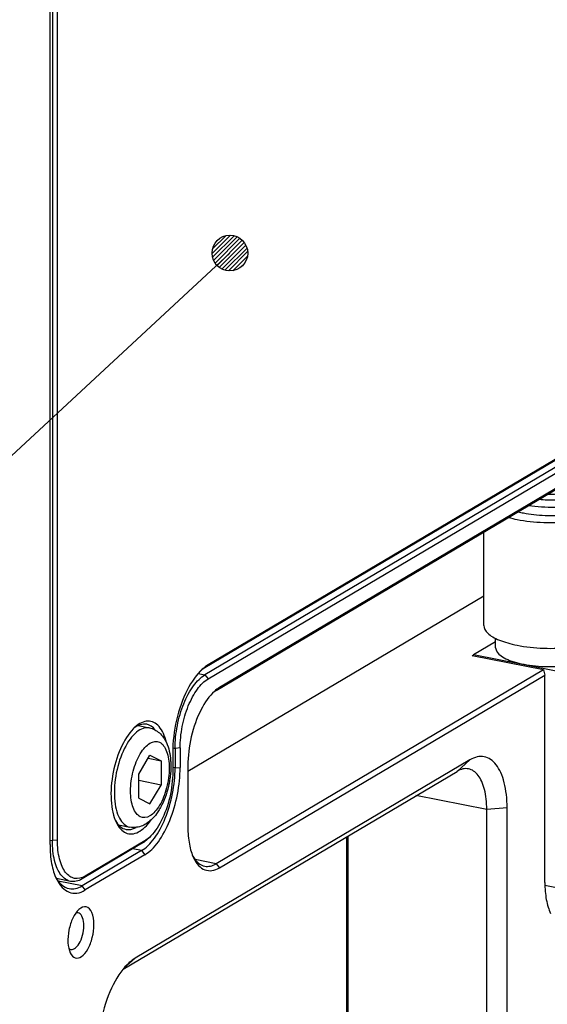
# Model space of a CAD drawing. Extents: x -401 to 590, y -380 to 320.
# Tile 20 of 54: x 431 to 449, y -57 to -24. Entities that reach past the tile are written whole.
import ezdxf

# ---------------------------------------------------------------- set-up
doc = ezdxf.new("R2010")
doc.units = 0
doc.layers.get('0').update_dxf_attribs({"linetype": 'CONTINUOUS'})
doc.layers.add('1', color=7, linetype='CONTINUOUS')

# ---------------------------------------------------------------- blocks, each defined once
blk = doc.blocks.new('E6980-24120__1', base_point=(776.55, -282.69))
at = {"color": 7, "linetype": 'CONTINUOUS'}
for p, q in [((864.218, -103.946), (864.218, -32.623)), ((931.226, -59.005), (874.626, -92.534)), ((874.843, -92.812), (931.443, -59.282)), ((875.396, -93.582), (923.396, -65.147)), ((923.613, -64.954), (875.613, -93.39)), ((873.488, -99.011), (893.38, -87.227)), ((894.18, -90.31), (892.69, -91.193)), ((892.59, -91.252), (892.69, -91.193)), ((897.396, -92.201), (892.59, -91.252)), ((897.396, -92.201), (875.396, -105.234)), ((875.613, -105.512), (897.488, -92.553)), ((897.396, -92.201), (897.488, -92.553)), ((897.488, -106.507), (897.488, -92.553)), ((872.626, -97.478), (872.626, -98.793)), ((872.968, -97.447), (872.968, -98.762)), ((892.448, -98.254), (869.948, -111.583)), ((873.488, -98.642), (873.488, -102.777)), ((869.134, -112.321), (891.582, -99.023)), ((893.582, -188.688), (893.582, -101.597)), ((894.948, -188.562), (894.948, -101.472)), ((884.18, -186.732), (884.18, -103.407)), ((884.272, -186.849), (884.272, -103.353)), ((870.376, -104.355), (866.376, -106.725)), ((870.593, -104.633), (866.593, -107.002))]:
    blk.add_line(p, q, dxfattribs=at)
at = {"color": 3, "linetype": 'CONTINUOUS'}
for p, q in [((874.177, -92.446), (874.626, -92.534)), ((874.626, -92.534), (874.843, -92.812)), ((875.396, -93.582), (875.613, -93.39)), ((872.473, -97.448), (872.626, -97.478)), ((872.968, -97.447), (872.626, -97.478)), ((891.582, -99.023), (892.448, -98.254)), ((872.626, -98.793), (872.468, -98.762)), ((872.626, -98.793), (872.968, -98.762)), ((893.582, -101.597), (888.823, -100.657)), ((894.948, -101.472), (893.582, -101.597)), ((870.376, -104.355), (869.781, -104.238)), ((870.376, -104.355), (870.593, -104.633)), ((875.396, -105.234), (873.967, -104.952)), ((875.396, -105.234), (875.613, -105.512)), ((866.376, -106.725), (864.769, -106.407)), ((866.593, -107.002), (866.376, -106.725)), ((869.948, -111.583), (869.181, -112.263))]:
    blk.add_line(p, q, dxfattribs=at)
at = {"color": 7, "linetype": 'CONTINUOUS'}
for points, knots in [([(872.626, -97.478), (872.626, -96.984), (872.678, -96.465), (872.879, -95.434), (873.026, -94.932), (873.398, -94.014), (873.618, -93.606), (874.103, -92.941), (874.363, -92.69), (874.626, -92.534)], [0, 0, 0, 0, 1, 1, 2, 2, 3, 3, 4, 4, 4, 4]), ([(872.968, -97.447), (872.968, -96.984), (873.016, -96.497), (873.204, -95.53), (873.343, -95.06), (873.691, -94.199), (873.898, -93.817), (874.352, -93.193), (874.596, -92.958), (874.843, -92.812)], [0, 0, 0, 0, 1, 1, 2, 2, 3, 3, 4, 4, 4, 4]), ([(875.267, -93.647), (874.937, -93.945), (874.626, -94.376), (874.087, -95.437), (873.868, -96.051), (873.566, -97.349), (873.488, -98.015), (873.488, -98.642)], [0, 0, 0, 0, 1, 1, 2, 2, 3, 3, 3, 3]), ([(894.948, -101.472), (894.948, -100.855), (894.883, -100.282), (894.632, -99.291), (894.447, -98.882), (893.983, -98.284), (893.708, -98.102), (893.101, -97.989), (892.776, -98.06), (892.448, -98.254)], [0, 0, 0, 0, 1, 1, 2, 2, 3, 3, 4, 4, 4, 4]), ([(870.376, -104.355), (870.672, -104.18), (870.964, -103.897), (871.51, -103.149), (871.758, -102.69), (872.176, -101.658), (872.342, -101.093), (872.568, -99.933), (872.626, -99.349), (872.626, -98.793)], [0, 0, 0, 0, 1, 1, 2, 2, 3, 3, 4, 4, 4, 4]), ([(870.593, -104.633), (870.904, -104.448), (871.213, -104.149), (871.79, -103.359), (872.051, -102.876), (872.492, -101.785), (872.667, -101.19), (872.906, -99.965), (872.968, -99.348), (872.968, -98.762)], [0, 0, 0, 0, 1, 1, 2, 2, 3, 3, 4, 4, 4, 4]), ([(893.582, -101.597), (893.582, -101.106), (893.53, -100.649), (893.331, -99.859), (893.185, -99.532), (892.816, -99.053), (892.597, -98.905), (892.356, -98.857)], [0, 0, 0, 0, 1, 1, 2, 2, 3, 3, 3, 3]), ([(873.488, -102.777), (873.488, -103.185), (873.521, -103.57), (873.652, -104.271), (873.748, -104.582), (873.873, -104.842)], [0, 0, 0, 0, 1, 1, 2, 2, 2, 2]), ([(864.218, -103.946), (864.218, -104.402), (864.255, -104.833), (864.401, -105.616), (864.509, -105.963), (864.648, -106.254)], [0, 0, 0, 0, 1, 1, 2, 2, 2, 2]), ([(873.817, -104.717), (873.922, -104.909), (874.044, -105.064), (874.315, -105.294), (874.463, -105.368), (874.621, -105.399)], [0, 0, 0, 0, 1, 1, 2, 2, 2, 2]), ([(873.873, -104.842), (874.069, -105.251), (874.329, -105.525), (874.935, -105.758), (875.271, -105.714), (875.613, -105.512)], [0, 0, 0, 0, 1, 1, 2, 2, 2, 2]), ([(864.592, -106.13), (864.711, -106.349), (864.848, -106.527), (865.156, -106.791), (865.325, -106.875), (865.504, -106.911)], [0, 0, 0, 0, 1, 1, 2, 2, 2, 2]), ([(864.648, -106.254), (864.867, -106.711), (865.158, -107.018), (865.835, -107.278), (866.211, -107.228), (866.593, -107.002)], [0, 0, 0, 0, 1, 1, 2, 2, 2, 2]), ([(897.488, -106.507), (897.488, -106.915), (897.521, -107.301), (897.652, -108.002), (897.748, -108.312), (897.873, -108.572)], [0, 0, 0, 0, 1, 1, 2, 2, 2, 2]), ([(866.155, -108.317), (866.009, -108.449), (865.872, -108.644), (865.639, -109.127), (865.548, -109.405), (865.434, -109.986), (865.412, -110.279), (865.443, -110.813), (865.496, -111.046), (865.581, -111.224)], [0, 0, 0, 0, 1, 1, 2, 2, 3, 3, 4, 4, 4, 4]), ([(865.622, -110.996), (865.724, -111.016), (865.834, -110.979), (866.052, -110.798), (866.155, -110.658), (866.33, -110.305), (866.398, -110.099), (866.483, -109.668), (866.498, -109.451), (866.471, -109.059), (866.429, -108.889), (866.296, -108.64), (866.208, -108.563), (866.107, -108.543)], [0, 0, 0, 0, 1, 1, 2, 2, 3, 3, 4, 4, 5, 5, 6, 6, 6, 6]), ([(867.173, -109.337), (867.173, -109.018), (867.123, -108.735), (866.938, -108.31), (866.805, -108.178), (866.495, -108.105), (866.323, -108.166), (866.155, -108.317)], [0, 0, 0, 0, 1, 1, 2, 2, 3, 3, 3, 3]), ([(865.581, -111.224), (865.666, -111.402), (865.781, -111.517), (866.048, -111.604), (866.196, -111.572), (866.492, -111.367), (866.636, -111.197), (866.887, -110.752), (866.991, -110.485), (867.135, -109.912), (867.173, -109.616), (867.173, -109.337)], [0, 0, 0, 0, 1, 1, 2, 2, 3, 3, 4, 4, 5, 5, 5, 5]), ([(869.541, -111.887), (869.153, -112.236), (868.786, -112.744), (868.153, -113.992), (867.895, -114.715), (867.54, -116.242), (867.448, -117.025), (867.448, -117.763)], [0, 0, 0, 0, 1, 1, 2, 2, 3, 3, 3, 3])]:
    blk.add_open_spline(points, degree=3, knots=knots, dxfattribs=at)
for points in [[(875.396, -93.582), (875.32, -93.627), (875.243, -93.68), (875.168, -93.742)], [(875.613, -93.39), (875.497, -93.458), (875.381, -93.544), (875.267, -93.647)], [(892.356, -98.857), (892.111, -98.809), (891.848, -98.865), (891.582, -99.023)], [(874.621, -105.399), (874.866, -105.448), (875.13, -105.392), (875.396, -105.234)], [(865.504, -106.911), (865.78, -106.965), (866.077, -106.902), (866.376, -106.725)], [(866.107, -108.543), (866.056, -108.533), (866.002, -108.538), (865.947, -108.557)], [(865.479, -110.923), (865.523, -110.961), (865.571, -110.986), (865.622, -110.996)], [(869.948, -111.583), (869.811, -111.664), (869.675, -111.765), (869.541, -111.887)]]:
    blk.add_open_spline(points, degree=3, dxfattribs=at)
blk = doc.blocks.new('23796-0S111__50', base_point=(892.69, -107.058))
at = {"color": 7, "linetype": 'CONTINUOUS'}
for p, q in [((900.023, -79.06), (900.209, -79.224)), ((900.38, -79.911), (900.38, -79.535)), ((903.071, -90.241), (901.774, -89.985)), ((894.18, -90.31), (892.69, -91.193)), ((894.18, -90.717), (894.18, -90.09)), ((903.071, -90.241), (899.271, -92.492)), ((901.58, -90.717), (901.58, -90.09)), ((903.071, -90.241), (903.071, -104.807)), ((892.69, -91.272), (892.69, -91.193)), ((899.271, -92.492), (892.69, -91.193)), ((899.271, -92.492), (899.271, -107.058)), ((899.271, -107.058), (903.071, -104.807)), ((899.271, -107.058), (897.49, -106.706))]:
    blk.add_line(p, q, dxfattribs=at)
for points, knots in [([(900.023, -79.06), (900.152, -79.174), (900.203, -79.296), (900.14, -79.538), (900.027, -79.655), (899.655, -79.862), (899.401, -79.949), (898.798, -80.078), (898.457, -80.118), (898.104, -80.13)], [0, 0, 0, 0, 1, 1, 2, 2, 3, 3, 4, 4, 4, 4]), ([(897.67, -80.387), (897.984, -80.396), (898.3, -80.385), (898.904, -80.322), (899.186, -80.272), (899.68, -80.138), (899.888, -80.056), (900.046, -79.962)], [0, 0, 0, 0, 1, 1, 2, 2, 3, 3, 3, 3]), ([(897.102, -80.723), (897.464, -80.764), (897.847, -80.775), (898.601, -80.74), (898.961, -80.693), (899.592, -80.547), (899.855, -80.451), (900.046, -80.338)], [0, 0, 0, 0, 1, 1, 2, 2, 3, 3, 3, 3]), ([(894.18, -90.717), (894.18, -90.907), (894.306, -91.095), (894.788, -91.437), (895.139, -91.588), (896.008, -91.825), (896.515, -91.909), (897.599, -91.993), (898.162, -91.993), (899.246, -91.909), (899.753, -91.825), (900.622, -91.588), (900.973, -91.437), (901.455, -91.095), (901.58, -90.907), (901.58, -90.717)], [0, 0, 0, 0, 1, 1, 2, 2, 3, 3, 4, 4, 5, 5, 6, 6, 7, 7, 7, 7]), ([(899.861, -97.628), (900.007, -97.933), (900.2, -98.138), (900.65, -98.317), (900.899, -98.288), (901.407, -97.999), (901.658, -97.742), (902.112, -97.047), (902.309, -96.619), (902.61, -95.672), (902.71, -95.167), (902.791, -94.177), (902.772, -93.706), (902.616, -92.891), (902.481, -92.558), (902.122, -92.097), (901.902, -91.975), (901.418, -91.97), (901.162, -92.087), (900.911, -92.313)], [0, 0, 0, 0, 1, 1, 2, 2, 3, 3, 4, 4, 5, 5, 6, 6, 7, 7, 8, 8, 9, 9, 9, 9]), ([(900.911, -92.313), (900.663, -92.537), (900.428, -92.861), (900.023, -93.66), (899.858, -94.123), (899.631, -95.1), (899.571, -95.601), (899.571, -96.074)], [0, 0, 0, 0, 1, 1, 2, 2, 3, 3, 3, 3]), ([(899.571, -96.074), (899.571, -96.381), (899.596, -96.671), (899.695, -97.199), (899.768, -97.433), (899.861, -97.628)], [0, 0, 0, 0, 1, 1, 2, 2, 2, 2]), ([(900.911, -99.83), (900.663, -100.054), (900.428, -100.379), (900.023, -101.178), (899.858, -101.64), (899.631, -102.618), (899.571, -103.119), (899.571, -103.591)], [0, 0, 0, 0, 1, 1, 2, 2, 3, 3, 3, 3]), ([(899.861, -105.146), (900.007, -105.45), (900.2, -105.656), (900.65, -105.835), (900.899, -105.806), (901.407, -105.516), (901.658, -105.259), (902.112, -104.565), (902.309, -104.137), (902.61, -103.19), (902.71, -102.685), (902.791, -101.695), (902.772, -101.224), (902.616, -100.408), (902.481, -100.075), (902.122, -99.614), (901.902, -99.493), (901.418, -99.488), (901.162, -99.604), (900.911, -99.83)], [0, 0, 0, 0, 1, 1, 2, 2, 3, 3, 4, 4, 5, 5, 6, 6, 7, 7, 8, 8, 9, 9, 9, 9]), ([(899.571, -103.591), (899.571, -103.898), (899.596, -104.189), (899.695, -104.716), (899.768, -104.95), (899.861, -105.146)], [0, 0, 0, 0, 1, 1, 2, 2, 2, 2])]:
    blk.add_open_spline(points, degree=3, knots=knots, dxfattribs=at)
for points in [[(899.975, -79.021), (899.992, -79.034), (900.008, -79.047), (900.023, -79.06)], [(900.38, -79.535), (900.38, -79.428), (900.322, -79.323), (900.209, -79.224)], [(900.046, -79.962), (900.265, -79.832), (900.38, -79.685), (900.38, -79.535)], [(900.046, -80.338), (900.265, -80.208), (900.38, -80.061), (900.38, -79.911)]]:
    blk.add_open_spline(points, degree=3, dxfattribs=at)
blk = doc.blocks.new('WASHER1__51', base_point=(895.681, -81.828))
at = {"color": 7, "linetype": 'CONTINUOUS'}
blk.add_line((901.53, -80.005), (901.53, -80.568), dxfattribs=at)
for points, knots in [([(901.53, -80.005), (901.53, -79.807), (901.394, -79.613), (900.869, -79.261), (900.489, -79.109), (900.022, -78.994)], [0, 0, 0, 0, 1, 1, 2, 2, 2, 2]), ([(896.391, -81.144), (896.947, -81.229), (897.556, -81.265), (898.77, -81.233), (899.355, -81.165), (900.377, -80.939), (900.797, -80.784), (901.378, -80.418), (901.53, -80.213), (901.53, -80.005)], [0, 0, 0, 0, 1, 1, 2, 2, 3, 3, 4, 4, 4, 4]), ([(896.055, -81.65), (896.498, -81.737), (896.99, -81.792), (898.008, -81.828), (898.522, -81.81), (899.495, -81.702), (899.943, -81.613), (900.703, -81.379), (901.007, -81.236), (901.423, -80.916), (901.53, -80.743), (901.53, -80.568)], [0, 0, 0, 0, 1, 1, 2, 2, 3, 3, 4, 4, 5, 5, 5, 5])]:
    blk.add_open_spline(points, degree=3, knots=knots, dxfattribs=at)
blk.add_open_spline([(895.681, -81.565), (895.801, -81.596), (895.926, -81.624), (896.055, -81.65)], degree=3, dxfattribs=at)
blk = doc.blocks.new('BEARING_HK0509__52', base_point=(893.38, -90.767))
at = {"color": 7, "linetype": 'CONTINUOUS'}
for p, q in [((902.38, -89.214), (902.38, -80.756)), ((893.38, -89.214), (893.38, -82.928))]:
    blk.add_line(p, q, dxfattribs=at)
for points, knots in [([(902.38, -80.756), (902.38, -80.593), (902.304, -80.43), (902.005, -80.119), (901.784, -79.973), (901.499, -79.841)], [0, 0, 0, 0, 1, 1, 2, 2, 2, 2]), ([(895.63, -82.089), (896.177, -82.197), (896.783, -82.264), (898.037, -82.31), (898.671, -82.287), (899.871, -82.153), (900.423, -82.044), (901.36, -81.756), (901.735, -81.579), (902.248, -81.185), (902.38, -80.972), (902.38, -80.756)], [0, 0, 0, 0, 1, 1, 2, 2, 3, 3, 4, 4, 5, 5, 5, 5]), ([(893.38, -89.214), (893.38, -89.393), (893.472, -89.571), (893.831, -89.909), (894.096, -90.065), (894.771, -90.34), (895.176, -90.457), (895.63, -90.546)], [0, 0, 0, 0, 1, 1, 2, 2, 3, 3, 3, 3]), ([(895.63, -90.546), (896.177, -90.654), (896.783, -90.722), (898.037, -90.767), (898.671, -90.744), (899.871, -90.611), (900.423, -90.502), (901.36, -90.213), (901.735, -90.037), (902.248, -89.643), (902.38, -89.429), (902.38, -89.214)], [0, 0, 0, 0, 1, 1, 2, 2, 3, 3, 4, 4, 5, 5, 5, 5])]:
    blk.add_open_spline(points, degree=3, knots=knots, dxfattribs=at)
blk.add_open_spline([(895.034, -81.948), (895.221, -82.001), (895.421, -82.048), (895.63, -82.089)], degree=3, dxfattribs=at)
blk = doc.blocks.new('BEARING_ASSY2_6', base_point=(892.69, -107.058))
for name, p in [('23796-0S111__50', (892.69, -107.058)), ('WASHER1__51', (895.681, -81.828)), ('BEARING_HK0509__52', (893.38, -90.767))]:
    blk.add_blockref(name, p)
blk = doc.blocks.new('BEARINGS__60', base_point=(803.794, -281.602))
blk.add_blockref('BEARING_ASSY2_6', (892.69, -107.058))
blk = doc.blocks.new('E6980-64120__65', base_point=(756.783, -282.69))
for name, p in [('E6980-24120__1', (776.55, -282.69)), ('BEARINGS__60', (803.794, -281.602))]:
    blk.add_blockref(name, p)
blk = doc.blocks.new('PLATE_24160__67', base_point=(864.218, -106.469))
at = {"color": 7, "linetype": 'CONTINUOUS'}
for p, q in [((864.376, -32.358), (864.376, -103.681)), ((864.718, -103.649), (864.718, -32.327)), ((931.226, -58.535), (874.626, -92.064)), ((931.443, -58.343), (874.843, -91.872)), ((872.468, -97.743), (872.468, -99.058)), ((870.376, -103.885), (866.376, -106.255)), ((870.593, -103.693), (866.593, -106.063)), ((870.898, -103.465), (870.701, -103.642)), ((865.601, -106.42), (864.651, -106.233))]:
    blk.add_line(p, q, dxfattribs=at)
at = {"color": 3, "linetype": 'CONTINUOUS'}
for p, q in [((874.626, -92.064), (874.843, -91.872)), ((864.218, -103.649), (864.376, -103.681)), ((864.718, -103.649), (864.376, -103.681)), ((870.376, -103.885), (870.593, -103.693)), ((866.593, -106.063), (866.376, -106.255))]:
    blk.add_line(p, q, dxfattribs=at)
at = {"color": 7, "linetype": 'CONTINUOUS'}
for points in [[(874.843, -91.872), (874.713, -91.949), (874.584, -92.045), (874.456, -92.161)], [(874.626, -92.064), (874.536, -92.118), (874.446, -92.181), (874.357, -92.254)], [(870.723, -95.862), (870.442, -95.807), (870.134, -95.905), (869.83, -96.147)], [(871.296, -96.244), (871.131, -96.034), (870.937, -95.904), (870.723, -95.862)], [(868.611, -102.323), (868.8, -102.663), (869.047, -102.87), (869.329, -102.926)], [(869.329, -102.926), (869.542, -102.968), (869.771, -102.922), (870.003, -102.79)], [(870.701, -103.642), (870.594, -103.739), (870.485, -103.821), (870.376, -103.885)], [(870.898, -103.465), (870.797, -103.556), (870.695, -103.632), (870.593, -103.693)], [(866.376, -106.255), (866.11, -106.412), (865.846, -106.469), (865.601, -106.42)]]:
    blk.add_open_spline(points, degree=3, dxfattribs=at)
for points, knots in [([(874.456, -92.161), (874.088, -92.493), (873.739, -92.975), (873.138, -94.16), (872.893, -94.847), (872.555, -96.298), (872.468, -97.042), (872.468, -97.743)], [0, 0, 0, 0, 1, 1, 2, 2, 3, 3, 3, 3]), ([(872.042, -97.088), (871.938, -96.632), (871.772, -96.264), (871.341, -95.764), (871.082, -95.637), (870.518, -95.65), (870.22, -95.79), (869.929, -96.053)], [0, 0, 0, 0, 1, 1, 2, 2, 3, 3, 3, 3]), ([(869.929, -96.053), (869.608, -96.342), (869.306, -96.773), (868.794, -97.834), (868.594, -98.447), (868.342, -99.725), (868.294, -100.369), (868.363, -101.545), (868.48, -102.058), (868.667, -102.448)], [0, 0, 0, 0, 1, 1, 2, 2, 3, 3, 4, 4, 4, 4]), ([(872.468, -99.058), (872.468, -99.612), (872.398, -100.199), (872.132, -101.344), (871.939, -101.887), (871.463, -102.823), (871.188, -103.203), (870.898, -103.465)], [0, 0, 0, 0, 1, 1, 2, 2, 3, 3, 3, 3]), ([(868.667, -102.448), (868.836, -102.801), (869.058, -103.044), (869.575, -103.27), (869.862, -103.252), (870.451, -102.952), (870.745, -102.676), (871.014, -102.294)], [0, 0, 0, 0, 1, 1, 2, 2, 3, 3, 3, 3]), ([(865.601, -106.42), (865.36, -106.373), (865.141, -106.225), (864.773, -105.746), (864.627, -105.419), (864.427, -104.628), (864.376, -104.172), (864.376, -103.681)], [0, 0, 0, 0, 1, 1, 2, 2, 3, 3, 3, 3]), ([(866.593, -106.063), (866.346, -106.208), (866.102, -106.262), (865.648, -106.177), (865.441, -106.04), (865.093, -105.592), (864.954, -105.285), (864.766, -104.542), (864.718, -104.112), (864.718, -103.649)], [0, 0, 0, 0, 1, 1, 2, 2, 3, 3, 4, 4, 4, 4])]:
    blk.add_open_spline(points, degree=3, knots=knots, dxfattribs=at)
blk = doc.blocks.new('INLAY_PLATE_ASSY__72', base_point=(864.218, -106.469))
blk.add_blockref('PLATE_24160__67', (864.218, -106.469))
blk = doc.blocks.new('SCR_M4X8_PAN_INB_5__73', base_point=(868.519, -102.802))
at = {"color": 7, "linetype": 'CONTINUOUS'}
for p, q in [((870.139, -95.951), (870.901, -96.101)), ((870.185, -99.204), (870.935, -97.946)), ((870.935, -97.946), (871.685, -98.315)), ((870.817, -98.144), (871.685, -98.315)), ((871.685, -98.315), (871.685, -99.943)), ((870.185, -100.832), (870.185, -99.204)), ((871.685, -99.943), (870.185, -99.647)), ((870.935, -101.201), (871.685, -99.943)), ((870.185, -100.832), (870.935, -101.201)), ((868.822, -102.622), (869.584, -102.772))]:
    blk.add_line(p, q, dxfattribs=at)
at = {"color": 3, "linetype": 'CONTINUOUS'}
for points, knots in [([(870.901, -96.101), (870.626, -96.047), (870.325, -96.148), (869.733, -96.639), (869.452, -97.021), (868.977, -97.981), (868.791, -98.542), (868.56, -99.713), (868.519, -100.302), (868.593, -101.371), (868.708, -101.831), (869.069, -102.511), (869.309, -102.718), (869.584, -102.772)], [0, 0, 0, 0, 1, 1, 2, 2, 3, 3, 4, 4, 5, 5, 6, 6, 6, 6]), ([(870.935, -102.017), (871.164, -101.882), (871.388, -101.636), (871.783, -100.973), (871.947, -100.567), (872.175, -99.689), (872.235, -99.232), (872.235, -98.375), (872.175, -97.989), (871.947, -97.381), (871.783, -97.17), (871.388, -96.975), (871.164, -96.995), (870.707, -97.266), (870.483, -97.511), (870.088, -98.174), (869.924, -98.58), (869.695, -99.458), (869.635, -99.915), (869.635, -100.773), (869.695, -101.158), (869.924, -101.766), (870.088, -101.977), (870.483, -102.172), (870.707, -102.152), (870.935, -102.017)], [0, 0, 0, 0, 1, 1, 2, 2, 3, 3, 4, 4, 5, 5, 6, 6, 7, 7, 8, 8, 9, 9, 10, 10, 11, 11, 12, 12, 12, 12])]:
    blk.add_open_spline(points, degree=3, knots=knots, dxfattribs=at)
at = {"color": 7, "linetype": 'CONTINUOUS'}
blk.add_open_spline([(870.901, -96.101), (871.023, -96.125), (871.142, -96.166), (871.257, -96.224), (871.368, -96.279), (871.476, -96.352), (871.578, -96.443), (871.68, -96.533), (871.762, -96.63), (871.827, -96.719), (871.917, -96.841), (871.987, -96.968), (872.043, -97.088), (872.209, -97.447), (872.299, -97.869), (872.33, -98.307), (872.338, -98.422), (872.342, -98.538), (872.343, -98.656), (872.343, -98.766), (872.34, -98.892), (872.331, -99.032), (872.321, -99.176), (872.307, -99.309), (872.292, -99.426), (872.274, -99.561), (872.252, -99.695), (872.226, -99.828), (872.174, -100.093), (872.104, -100.354), (872.02, -100.605), (871.941, -100.839), (871.849, -101.064), (871.744, -101.275), (871.681, -101.401), (871.62, -101.51), (871.565, -101.602), (871.507, -101.698), (871.445, -101.79), (871.381, -101.878), (871.279, -102.017), (871.157, -102.161), (871.015, -102.294), (870.918, -102.383), (870.804, -102.474), (870.675, -102.553), (870.581, -102.611), (870.469, -102.669), (870.34, -102.714), (870.195, -102.764), (870.066, -102.786), (869.959, -102.794), (869.859, -102.802), (869.73, -102.801), (869.584, -102.772)], degree=3, knots=[1.64569, 1.64569, 1.64569, 1.64569, 2.0226, 2.0226, 2.0226, 2.412133, 2.412133, 2.412133, 2.784674, 2.784674, 2.784674, 3.212599, 3.212599, 3.212599, 4.4703, 4.4703, 4.4703, 4.819412, 4.819412, 4.819412, 5.195447, 5.195447, 5.195447, 5.591951, 5.591951, 5.591951, 5.999556, 5.999556, 5.999556, 6.803559, 6.803559, 6.803559, 7.528602, 7.528602, 7.528602, 7.901778, 7.901778, 7.901778, 8.233158, 8.233158, 8.233158, 8.787743, 8.787743, 8.787743, 9.215669, 9.215669, 9.215669, 9.58821, 9.58821, 9.58821, 9.977743, 9.977743, 9.977743, 10.354653, 10.354653, 10.354653, 10.354653], dxfattribs=at)
blk = doc.blocks.new('SCREWSET_INLAY__79', base_point=(868.519, -102.802))
blk.add_blockref('SCR_M4X8_PAN_INB_5__73', (868.519, -102.802))
blk = doc.blocks.new('INLAY_ASSY__80', base_point=(864.218, -106.469))
for name, p in [('INLAY_PLATE_ASSY__72', (864.218, -106.469)), ('SCREWSET_INLAY__79', (868.519, -102.802))]:
    blk.add_blockref(name, p)
blk = doc.blocks.new('SCR_M4X8_PAN_INB_5__81', base_point=(868.519, -102.802))
at = {"color": 7, "linetype": 'CONTINUOUS'}
for p, q in [((870.139, -95.951), (870.901, -96.101)), ((870.185, -99.204), (870.935, -97.946)), ((870.935, -97.946), (871.685, -98.315)), ((870.817, -98.144), (871.685, -98.315)), ((871.685, -98.315), (871.685, -99.943)), ((870.185, -100.832), (870.185, -99.204)), ((871.685, -99.943), (870.185, -99.647)), ((870.935, -101.201), (871.685, -99.943)), ((870.185, -100.832), (870.935, -101.201)), ((868.822, -102.622), (869.584, -102.772))]:
    blk.add_line(p, q, dxfattribs=at)
at = {"color": 3, "linetype": 'CONTINUOUS'}
for points, knots in [([(870.901, -96.101), (870.626, -96.047), (870.325, -96.148), (869.733, -96.639), (869.452, -97.021), (868.977, -97.981), (868.791, -98.542), (868.56, -99.713), (868.519, -100.302), (868.593, -101.371), (868.708, -101.831), (869.069, -102.511), (869.309, -102.718), (869.584, -102.772)], [0, 0, 0, 0, 1, 1, 2, 2, 3, 3, 4, 4, 5, 5, 6, 6, 6, 6]), ([(870.935, -102.017), (871.164, -101.882), (871.388, -101.636), (871.783, -100.973), (871.947, -100.567), (872.175, -99.689), (872.235, -99.232), (872.235, -98.375), (872.175, -97.989), (871.947, -97.381), (871.783, -97.17), (871.388, -96.975), (871.164, -96.995), (870.707, -97.266), (870.483, -97.511), (870.088, -98.174), (869.924, -98.58), (869.695, -99.458), (869.635, -99.915), (869.635, -100.773), (869.695, -101.158), (869.924, -101.766), (870.088, -101.977), (870.483, -102.172), (870.707, -102.152), (870.935, -102.017)], [0, 0, 0, 0, 1, 1, 2, 2, 3, 3, 4, 4, 5, 5, 6, 6, 7, 7, 8, 8, 9, 9, 10, 10, 11, 11, 12, 12, 12, 12])]:
    blk.add_open_spline(points, degree=3, knots=knots, dxfattribs=at)
at = {"color": 7, "linetype": 'CONTINUOUS'}
blk.add_open_spline([(870.901, -96.101), (871.023, -96.125), (871.142, -96.166), (871.257, -96.224), (871.368, -96.279), (871.476, -96.352), (871.578, -96.443), (871.68, -96.533), (871.762, -96.63), (871.827, -96.719), (871.917, -96.841), (871.987, -96.968), (872.043, -97.088), (872.209, -97.447), (872.299, -97.869), (872.33, -98.307), (872.338, -98.422), (872.342, -98.538), (872.343, -98.656), (872.343, -98.766), (872.34, -98.892), (872.331, -99.032), (872.321, -99.176), (872.307, -99.309), (872.292, -99.426), (872.274, -99.561), (872.252, -99.695), (872.226, -99.828), (872.174, -100.093), (872.104, -100.354), (872.02, -100.605), (871.941, -100.839), (871.849, -101.064), (871.744, -101.275), (871.681, -101.401), (871.62, -101.51), (871.565, -101.602), (871.507, -101.698), (871.445, -101.79), (871.381, -101.878), (871.279, -102.017), (871.157, -102.161), (871.015, -102.294), (870.918, -102.383), (870.804, -102.474), (870.675, -102.553), (870.581, -102.611), (870.469, -102.669), (870.34, -102.714), (870.195, -102.764), (870.066, -102.786), (869.959, -102.794), (869.859, -102.802), (869.73, -102.801), (869.584, -102.772)], degree=3, knots=[1.64569, 1.64569, 1.64569, 1.64569, 2.0226, 2.0226, 2.0226, 2.412133, 2.412133, 2.412133, 2.784674, 2.784674, 2.784674, 3.212599, 3.212599, 3.212599, 4.4703, 4.4703, 4.4703, 4.819412, 4.819412, 4.819412, 5.195447, 5.195447, 5.195447, 5.591951, 5.591951, 5.591951, 5.999556, 5.999556, 5.999556, 6.803559, 6.803559, 6.803559, 7.528602, 7.528602, 7.528602, 7.901778, 7.901778, 7.901778, 8.233158, 8.233158, 8.233158, 8.787743, 8.787743, 8.787743, 9.215669, 9.215669, 9.215669, 9.58821, 9.58821, 9.58821, 9.977743, 9.977743, 9.977743, 10.354653, 10.354653, 10.354653, 10.354653], dxfattribs=at)
blk = doc.blocks.new('SCREWSET_INLAY__87', base_point=(868.519, -102.802))
blk.add_blockref('SCR_M4X8_PAN_INB_5__81', (868.519, -102.802))
blk = doc.blocks.new('HANDLER_SOLUTION__109', base_point=(756.783, -282.69))
for name, p in [('E6980-64120__65', (756.783, -282.69)), ('INLAY_ASSY__80', (864.218, -106.469)), ('SCREWSET_INLAY__87', (868.519, -102.802))]:
    blk.add_blockref(name, p)
blk = doc.blocks.new('GEN1', base_point=(950.022, 24.866))
blk.add_blockref('HANDLER_SOLUTION__109', (756.783, -282.69))
blk = doc.blocks.new('1', base_point=(-317.475, 450.727))
at = {"xscale": 0.5, "yscale": 0.5, "zscale": 0.5}
blk.add_blockref('GEN1', (475.011, 12.433), dxfattribs=at)
blk = doc.blocks.new('NOTES', base_point=(305.069, -197.831))
at = {"layer": '1', "linetype": 'CONTINUOUS'}
h = blk.add_hatch(dxfattribs=at)
h.set_pattern_fill('USER', color=1, scale=0.1, angle=45, pattern_type=0)
h.set_pattern_definition([(45, (0, 0), (-0.070710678, 0.070710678), [])])
edge = h.paths.add_edge_path()
edge.add_arc((438.155, -32.087), 0.6, 0, 360)
at = {"layer": '1', "color": 1, "linetype": 'CONTINUOUS'}
blk.add_line((355.155, -109.087), (438.155, -32.087), dxfattribs=at)
blk.add_circle((438.155, -32.087), 0.6, dxfattribs=at)

msp = doc.modelspace()

# ---------------------------------------------------------------- block references
at = {"layer": '1'}
for name, p in [('1', (-317.475, 450.727)), ('NOTES', (305.069, -197.831))]:
    msp.add_blockref(name, p, dxfattribs=at)

doc.saveas('drawing.dxf')
